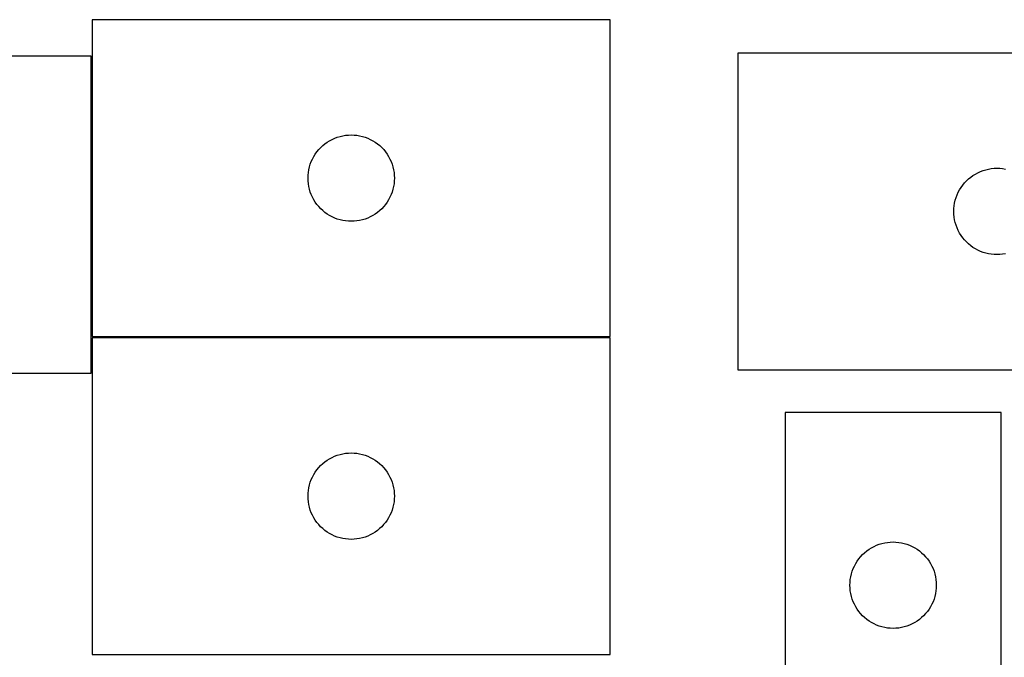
# Model space of a CAD drawing. Header units: millimetres. Extents: x 7 to 1243, y 7 to 1473.
# Tile 25 of 26: x 846 to 1051, y 1340 to 1473. Entities that reach past the tile are written whole.
import ezdxf

# ---------------------------------------------------------------- set-up
doc = ezdxf.new("R2010")
doc.units = ezdxf.units.MM
doc.layers.add('CUT', color=7, linetype='CONTINUOUS', true_color=0x000000)

msp = doc.modelspace()

# ---------------------------------------------------------------- linework, layer by layer
at = {"layer": 'CUT'}
for p, q in [((968.944211, 1473.095767), (860.944211, 1473.095767)), ((860.944211, 1473.095767), (860.944211, 1407.095767)), ((968.944211, 1407.095767), (968.944211, 1473.095767)), ((860.727414, 1465.487857), (752.727414, 1465.487857)), ((860.727414, 1399.487857), (860.727414, 1465.487857)), ((1103.519071, 1466.156558), (995.519071, 1466.156558)), ((995.519071, 1466.156558), (995.519071, 1400.156558)), ((912.051256, 1448.618138), (912.61484, 1448.789099)), ((912.61484, 1448.789099), (913.188398, 1448.922834)), ((913.188398, 1448.922834), (913.769475, 1449.01877)), ((913.769475, 1449.01877), (914.355583, 1449.076497)), ((914.355583, 1449.076497), (914.944211, 1449.095767)), ((914.944211, 1449.095767), (915.532839, 1449.076497)), ((915.532839, 1449.076497), (916.118947, 1449.01877)), ((916.118947, 1449.01877), (916.700024, 1448.922834)), ((916.700024, 1448.922834), (917.273582, 1448.789099)), ((917.273582, 1448.789099), (917.837166, 1448.618138)), ((908.58025, 1446.459728), (909.010099, 1446.862325)), ((909.010099, 1446.862325), (909.465358, 1447.235947)), ((909.465358, 1447.235947), (909.944079, 1447.578993)), ((909.944079, 1447.578993), (910.444211, 1447.889995)), ((910.444211, 1447.889995), (910.963613, 1448.167621)), ((910.963613, 1448.167621), (911.50006, 1448.410682)), ((911.50006, 1448.410682), (912.051256, 1448.618138)), ((917.837166, 1448.618138), (918.388362, 1448.410682)), ((918.388362, 1448.410682), (918.924809, 1448.167621)), ((918.924809, 1448.167621), (919.444211, 1447.889995)), ((919.444211, 1447.889995), (919.944343, 1447.578993)), ((919.944343, 1447.578993), (920.423064, 1447.235947)), ((920.423064, 1447.235947), (920.878323, 1446.862325)), ((920.878323, 1446.862325), (921.308172, 1446.459728)), ((906.872356, 1444.076365), (907.149982, 1444.595767)), ((907.149982, 1444.595767), (907.460985, 1445.095899)), ((907.460985, 1445.095899), (907.804031, 1445.57462)), ((907.804031, 1445.57462), (908.177653, 1446.029879)), ((908.177653, 1446.029879), (908.58025, 1446.459728)), ((921.308172, 1446.459728), (921.710769, 1446.029879)), ((921.710769, 1446.029879), (922.084391, 1445.57462)), ((922.084391, 1445.57462), (922.427438, 1445.095899)), ((922.427438, 1445.095899), (922.73844, 1444.595767)), ((922.73844, 1444.595767), (923.016066, 1444.076365)), ((906.250879, 1442.425138), (906.42184, 1442.988722)), ((906.42184, 1442.988722), (906.629295, 1443.539918)), ((906.629295, 1443.539918), (906.872356, 1444.076365)), ((923.016066, 1444.076365), (923.259127, 1443.539918)), ((923.259127, 1443.539918), (923.466582, 1442.988722)), ((923.466582, 1442.988722), (923.637544, 1442.425138)), ((905.944211, 1440.095767), (905.963481, 1440.684395)), ((905.963481, 1440.684395), (906.021207, 1441.270502)), ((906.021207, 1441.270502), (906.117144, 1441.85158)), ((906.117144, 1441.85158), (906.250879, 1442.425138)), ((923.637544, 1442.425138), (923.771279, 1441.85158)), ((923.771279, 1441.85158), (923.867215, 1441.270502)), ((923.867215, 1441.270502), (923.924941, 1440.684395)), ((923.924941, 1440.684395), (923.944211, 1440.095767)), ((1044.040218, 1440.296738), (1044.518939, 1440.639784)), ((1044.518939, 1440.639784), (1045.019071, 1440.950786)), ((1045.019071, 1440.950786), (1045.538472, 1441.228412)), ((1045.538472, 1441.228412), (1046.07492, 1441.471474)), ((1046.07492, 1441.471474), (1046.626116, 1441.678929)), ((1046.626116, 1441.678929), (1047.189699, 1441.84989)), ((1047.189699, 1441.84989), (1047.763258, 1441.983625)), ((1047.763258, 1441.983625), (1048.344335, 1442.079561)), ((1048.344335, 1442.079561), (1048.930443, 1442.137288)), ((1048.930443, 1442.137288), (1049.519071, 1442.156558)), ((1049.519071, 1442.156558), (1050.107699, 1442.137288)), ((1050.107699, 1442.137288), (1050.693806, 1442.079561)), ((1050.693806, 1442.079561), (1051.274884, 1441.983625)), ((905.963481, 1439.507139), (905.944211, 1440.095767)), ((906.021207, 1438.921031), (905.963481, 1439.507139)), ((906.117144, 1438.339954), (906.021207, 1438.921031)), ((923.867215, 1438.921031), (923.771279, 1438.339954)), ((923.924941, 1439.507139), (923.867215, 1438.921031)), ((923.944211, 1440.095767), (923.924941, 1439.507139)), ((1042.035844, 1438.15669), (1042.378891, 1438.635411)), ((1042.378891, 1438.635411), (1042.752512, 1439.09067)), ((1042.752512, 1439.09067), (1043.15511, 1439.520519)), ((1043.15511, 1439.520519), (1043.584958, 1439.923116)), ((1043.584958, 1439.923116), (1044.040218, 1440.296738)), ((906.250879, 1437.766395), (906.117144, 1438.339954)), ((906.42184, 1437.202812), (906.250879, 1437.766395)), ((906.629295, 1436.651616), (906.42184, 1437.202812)), ((906.872356, 1436.115168), (906.629295, 1436.651616)), ((923.259127, 1436.651616), (923.016066, 1436.115168)), ((923.466582, 1437.202812), (923.259127, 1436.651616)), ((923.637544, 1437.766395), (923.466582, 1437.202812)), ((923.771279, 1438.339954), (923.637544, 1437.766395)), ((1040.9967, 1436.049513), (1041.204155, 1436.600709)), ((1041.204155, 1436.600709), (1041.447216, 1437.137156)), ((1041.447216, 1437.137156), (1041.724842, 1437.656558)), ((1041.724842, 1437.656558), (1042.035844, 1438.15669)), ((907.149982, 1435.595767), (906.872356, 1436.115168)), ((907.460985, 1435.095635), (907.149982, 1435.595767)), ((907.804031, 1434.616914), (907.460985, 1435.095635)), ((908.177653, 1434.161654), (907.804031, 1434.616914)), ((922.084391, 1434.616914), (921.710769, 1434.161654)), ((922.427438, 1435.095635), (922.084391, 1434.616914)), ((922.73844, 1435.595767), (922.427438, 1435.095635)), ((923.016066, 1436.115168), (922.73844, 1435.595767)), ((1040.53834, 1433.745186), (1040.596067, 1434.331293)), ((1040.596067, 1434.331293), (1040.692003, 1434.912371)), ((1040.692003, 1434.912371), (1040.825738, 1435.485929)), ((1040.825738, 1435.485929), (1040.9967, 1436.049513)), ((908.58025, 1433.731806), (908.177653, 1434.161654)), ((909.010099, 1433.329208), (908.58025, 1433.731806)), ((909.465358, 1432.955587), (909.010099, 1433.329208)), ((909.944079, 1432.61254), (909.465358, 1432.955587)), ((910.444211, 1432.301538), (909.944079, 1432.61254)), ((910.963613, 1432.023912), (910.444211, 1432.301538)), ((919.444211, 1432.301538), (918.924809, 1432.023912)), ((919.944343, 1432.61254), (919.444211, 1432.301538)), ((920.423064, 1432.955587), (919.944343, 1432.61254)), ((920.878323, 1433.329208), (920.423064, 1432.955587)), ((921.308172, 1433.731806), (920.878323, 1433.329208)), ((921.710769, 1434.161654), (921.308172, 1433.731806)), ((1040.519071, 1433.156558), (1040.53834, 1433.745186)), ((1040.53834, 1432.56793), (1040.519071, 1433.156558)), ((1040.596067, 1431.981822), (1040.53834, 1432.56793)), ((911.50006, 1431.780851), (910.963613, 1432.023912)), ((912.051256, 1431.573396), (911.50006, 1431.780851)), ((912.61484, 1431.402434), (912.051256, 1431.573396)), ((913.188398, 1431.268699), (912.61484, 1431.402434)), ((913.769475, 1431.172763), (913.188398, 1431.268699)), ((914.355583, 1431.115036), (913.769475, 1431.172763)), ((914.944211, 1431.095767), (914.355583, 1431.115036)), ((915.532839, 1431.115036), (914.944211, 1431.095767)), ((916.118947, 1431.172763), (915.532839, 1431.115036)), ((916.700024, 1431.268699), (916.118947, 1431.172763)), ((917.273582, 1431.402434), (916.700024, 1431.268699)), ((917.837166, 1431.573396), (917.273582, 1431.402434)), ((918.388362, 1431.780851), (917.837166, 1431.573396)), ((918.924809, 1432.023912), (918.388362, 1431.780851)), ((1040.692003, 1431.400745), (1040.596067, 1431.981822)), ((1040.825738, 1430.827186), (1040.692003, 1431.400745)), ((1040.9967, 1430.263603), (1040.825738, 1430.827186)), ((1041.204155, 1429.712407), (1040.9967, 1430.263603)), ((1041.447216, 1429.17596), (1041.204155, 1429.712407)), ((1041.724842, 1428.656558), (1041.447216, 1429.17596)), ((1042.035844, 1428.156426), (1041.724842, 1428.656558)), ((1042.378891, 1427.677705), (1042.035844, 1428.156426)), ((1042.752512, 1427.222445), (1042.378891, 1427.677705)), ((1043.15511, 1426.792597), (1042.752512, 1427.222445)), ((1043.584958, 1426.389999), (1043.15511, 1426.792597)), ((1044.040218, 1426.016378), (1043.584958, 1426.389999)), ((1044.518939, 1425.673331), (1044.040218, 1426.016378)), ((1045.019071, 1425.362329), (1044.518939, 1425.673331)), ((1045.538472, 1425.084703), (1045.019071, 1425.362329)), ((1046.07492, 1424.841642), (1045.538472, 1425.084703)), ((1046.626116, 1424.634187), (1046.07492, 1424.841642)), ((1047.189699, 1424.463225), (1046.626116, 1424.634187)), ((1047.763258, 1424.32949), (1047.189699, 1424.463225)), ((1048.344335, 1424.233554), (1047.763258, 1424.32949)), ((1048.930443, 1424.175827), (1048.344335, 1424.233554)), ((1049.519071, 1424.156558), (1048.930443, 1424.175827)), ((1050.107699, 1424.175827), (1049.519071, 1424.156558)), ((1050.693806, 1424.233554), (1050.107699, 1424.175827)), ((1051.274884, 1424.32949), (1050.693806, 1424.233554)), ((968.939298, 1406.854312), (860.939298, 1406.854312)), ((860.939298, 1406.854312), (860.939298, 1340.854312)), ((860.944211, 1407.095767), (968.944211, 1407.095767)), ((968.939298, 1340.854312), (968.939298, 1406.854312)), ((752.727414, 1399.487857), (860.727414, 1399.487857)), ((995.519071, 1400.156558), (1103.519071, 1400.156558)), ((1050.376477, 1391.306461), (1005.376477, 1391.306461)), ((1005.376477, 1391.306461), (1005.376477, 1271.306461)), ((1050.376477, 1211.306461), (1050.376477, 1391.306461)), ((909.005185, 1380.62087), (909.460445, 1380.994492)), ((909.460445, 1380.994492), (909.939166, 1381.337538)), ((909.939166, 1381.337538), (910.439298, 1381.64854)), ((910.439298, 1381.64854), (910.9587, 1381.926166)), ((910.9587, 1381.926166), (911.495147, 1382.169227)), ((911.495147, 1382.169227), (912.046343, 1382.376683)), ((912.046343, 1382.376683), (912.609926, 1382.547644)), ((912.609926, 1382.547644), (913.183485, 1382.681379)), ((913.183485, 1382.681379), (913.764562, 1382.777315)), ((913.764562, 1382.777315), (914.35067, 1382.835042)), ((914.35067, 1382.835042), (914.939298, 1382.854312)), ((914.939298, 1382.854312), (915.527926, 1382.835042)), ((915.527926, 1382.835042), (916.114033, 1382.777315)), ((916.114033, 1382.777315), (916.695111, 1382.681379)), ((916.695111, 1382.681379), (917.268669, 1382.547644)), ((917.268669, 1382.547644), (917.832253, 1382.376683)), ((917.832253, 1382.376683), (918.383449, 1382.169227)), ((918.383449, 1382.169227), (918.919896, 1381.926166)), ((918.919896, 1381.926166), (919.439298, 1381.64854)), ((919.439298, 1381.64854), (919.93943, 1381.337538)), ((919.93943, 1381.337538), (920.418151, 1380.994492)), ((920.418151, 1380.994492), (920.87341, 1380.62087)), ((907.456071, 1378.854444), (907.799118, 1379.333164)), ((907.799118, 1379.333164), (908.172739, 1379.788424)), ((908.172739, 1379.788424), (908.575337, 1380.218273)), ((908.575337, 1380.218273), (909.005185, 1380.62087)), ((920.87341, 1380.62087), (921.303259, 1380.218273)), ((921.303259, 1380.218273), (921.705856, 1379.788424)), ((921.705856, 1379.788424), (922.079478, 1379.333164)), ((922.079478, 1379.333164), (922.422524, 1378.854444)), ((906.416927, 1376.747267), (906.624382, 1377.298463)), ((906.624382, 1377.298463), (906.867443, 1377.83491)), ((906.867443, 1377.83491), (907.145069, 1378.354312)), ((907.145069, 1378.354312), (907.456071, 1378.854444)), ((922.422524, 1378.854444), (922.733526, 1378.354312)), ((922.733526, 1378.354312), (923.011152, 1377.83491)), ((923.011152, 1377.83491), (923.254214, 1377.298463)), ((923.254214, 1377.298463), (923.461669, 1376.747267)), ((905.958567, 1374.44294), (906.016294, 1375.029047)), ((906.016294, 1375.029047), (906.11223, 1375.610125)), ((906.11223, 1375.610125), (906.245965, 1376.183683)), ((906.245965, 1376.183683), (906.416927, 1376.747267)), ((923.461669, 1376.747267), (923.63263, 1376.183683)), ((923.63263, 1376.183683), (923.766365, 1375.610125)), ((923.766365, 1375.610125), (923.862302, 1375.029047)), ((923.862302, 1375.029047), (923.920028, 1374.44294)), ((905.939298, 1373.854312), (905.958567, 1374.44294)), ((905.958567, 1373.265683), (905.939298, 1373.854312)), ((906.016294, 1372.679576), (905.958567, 1373.265683)), ((923.920028, 1373.265683), (923.862302, 1372.679576)), ((923.920028, 1374.44294), (923.939298, 1373.854312)), ((923.939298, 1373.854312), (923.920028, 1373.265683)), ((906.11223, 1372.098499), (906.016294, 1372.679576)), ((906.245965, 1371.52494), (906.11223, 1372.098499)), ((906.416927, 1370.961356), (906.245965, 1371.52494)), ((906.624382, 1370.410161), (906.416927, 1370.961356)), ((923.461669, 1370.961356), (923.254214, 1370.410161)), ((923.63263, 1371.52494), (923.461669, 1370.961356)), ((923.766365, 1372.098499), (923.63263, 1371.52494)), ((923.862302, 1372.679576), (923.766365, 1372.098499)), ((906.867443, 1369.873713), (906.624382, 1370.410161)), ((907.145069, 1369.354312), (906.867443, 1369.873713)), ((907.456071, 1368.85418), (907.145069, 1369.354312)), ((907.799118, 1368.375459), (907.456071, 1368.85418)), ((922.422524, 1368.85418), (922.079478, 1368.375459)), ((922.733526, 1369.354312), (922.422524, 1368.85418)), ((923.011152, 1369.873713), (922.733526, 1369.354312)), ((923.254214, 1370.410161), (923.011152, 1369.873713)), ((908.172739, 1367.920199), (907.799118, 1368.375459)), ((908.575337, 1367.490351), (908.172739, 1367.920199)), ((909.005185, 1367.087753), (908.575337, 1367.490351)), ((909.460445, 1366.714132), (909.005185, 1367.087753)), ((909.939166, 1366.371085), (909.460445, 1366.714132)), ((920.418151, 1366.714132), (919.93943, 1366.371085)), ((920.87341, 1367.087753), (920.418151, 1366.714132)), ((921.303259, 1367.490351), (920.87341, 1367.087753)), ((921.705856, 1367.920199), (921.303259, 1367.490351)), ((922.079478, 1368.375459), (921.705856, 1367.920199)), ((910.439298, 1366.060083), (909.939166, 1366.371085)), ((910.9587, 1365.782457), (910.439298, 1366.060083)), ((911.495147, 1365.539396), (910.9587, 1365.782457)), ((912.046343, 1365.33194), (911.495147, 1365.539396)), ((912.609926, 1365.160979), (912.046343, 1365.33194)), ((913.183485, 1365.027244), (912.609926, 1365.160979)), ((913.764562, 1364.931308), (913.183485, 1365.027244)), ((914.35067, 1364.873581), (913.764562, 1364.931308)), ((914.939298, 1364.854312), (914.35067, 1364.873581)), ((915.527926, 1364.873581), (914.939298, 1364.854312)), ((916.114033, 1364.931308), (915.527926, 1364.873581)), ((916.695111, 1365.027244), (916.114033, 1364.931308)), ((917.268669, 1365.160979), (916.695111, 1365.027244)), ((917.832253, 1365.33194), (917.268669, 1365.160979)), ((918.383449, 1365.539396), (917.832253, 1365.33194)), ((918.919896, 1365.782457), (918.383449, 1365.539396)), ((919.439298, 1366.060083), (918.919896, 1365.782457)), ((919.93943, 1366.371085), (919.439298, 1366.060083)), ((1022.397624, 1362.446641), (1022.876345, 1362.789687)), ((1022.876345, 1362.789687), (1023.376477, 1363.100689)), ((1023.376477, 1363.100689), (1023.895879, 1363.378315)), ((1023.895879, 1363.378315), (1024.432326, 1363.621376)), ((1024.432326, 1363.621376), (1024.983522, 1363.828832)), ((1024.983522, 1363.828832), (1025.547106, 1363.999793)), ((1025.547106, 1363.999793), (1026.120664, 1364.133528)), ((1026.120664, 1364.133528), (1026.701741, 1364.229464)), ((1026.701741, 1364.229464), (1027.287849, 1364.287191)), ((1027.287849, 1364.287191), (1027.876477, 1364.306461)), ((1027.876477, 1364.306461), (1028.465105, 1364.287191)), ((1028.465105, 1364.287191), (1029.051213, 1364.229464)), ((1029.051213, 1364.229464), (1029.63229, 1364.133528)), ((1029.63229, 1364.133528), (1030.205848, 1363.999793)), ((1030.205848, 1363.999793), (1030.769432, 1363.828832)), ((1030.769432, 1363.828832), (1031.320628, 1363.621376)), ((1031.320628, 1363.621376), (1031.857075, 1363.378315)), ((1031.857075, 1363.378315), (1032.376477, 1363.100689)), ((1032.376477, 1363.100689), (1032.876609, 1362.789687)), ((1032.876609, 1362.789687), (1033.35533, 1362.446641)), ((1020.39325, 1360.306593), (1020.736297, 1360.785314)), ((1020.736297, 1360.785314), (1021.109919, 1361.240573)), ((1021.109919, 1361.240573), (1021.512516, 1361.670422)), ((1021.512516, 1361.670422), (1021.942365, 1362.073019)), ((1021.942365, 1362.073019), (1022.397624, 1362.446641)), ((1033.35533, 1362.446641), (1033.810589, 1362.073019)), ((1033.810589, 1362.073019), (1034.240438, 1361.670422)), ((1034.240438, 1361.670422), (1034.643035, 1361.240573)), ((1034.643035, 1361.240573), (1035.016657, 1360.785314)), ((1035.016657, 1360.785314), (1035.359703, 1360.306593)), ((1019.354106, 1358.199416), (1019.561561, 1358.750612)), ((1019.561561, 1358.750612), (1019.804622, 1359.287059)), ((1019.804622, 1359.287059), (1020.082248, 1359.806461)), ((1020.082248, 1359.806461), (1020.39325, 1360.306593)), ((1035.359703, 1360.306593), (1035.670706, 1359.806461)), ((1035.670706, 1359.806461), (1035.948332, 1359.287059)), ((1035.948332, 1359.287059), (1036.191393, 1358.750612)), ((1036.191393, 1358.750612), (1036.398848, 1358.199416)), ((1018.895747, 1355.895089), (1018.953473, 1356.481196)), ((1018.953473, 1356.481196), (1019.049409, 1357.062274)), ((1019.049409, 1357.062274), (1019.183144, 1357.635832)), ((1019.183144, 1357.635832), (1019.354106, 1358.199416)), ((1036.398848, 1358.199416), (1036.569809, 1357.635832)), ((1036.569809, 1357.635832), (1036.703544, 1357.062274)), ((1036.703544, 1357.062274), (1036.799481, 1356.481196)), ((1036.799481, 1356.481196), (1036.857207, 1355.895089)), ((1018.876477, 1355.306461), (1018.895747, 1355.895089)), ((1018.895747, 1354.717833), (1018.876477, 1355.306461)), ((1018.953473, 1354.131725), (1018.895747, 1354.717833)), ((1036.857207, 1354.717833), (1036.799481, 1354.131725)), ((1036.857207, 1355.895089), (1036.876477, 1355.306461)), ((1036.876477, 1355.306461), (1036.857207, 1354.717833)), ((1019.049409, 1353.550648), (1018.953473, 1354.131725)), ((1019.183144, 1352.977089), (1019.049409, 1353.550648)), ((1019.354106, 1352.413506), (1019.183144, 1352.977089)), ((1019.561561, 1351.86231), (1019.354106, 1352.413506)), ((1036.398848, 1352.413506), (1036.191393, 1351.86231)), ((1036.569809, 1352.977089), (1036.398848, 1352.413506)), ((1036.703544, 1353.550648), (1036.569809, 1352.977089)), ((1036.799481, 1354.131725), (1036.703544, 1353.550648)), ((1019.804622, 1351.325862), (1019.561561, 1351.86231)), ((1020.082248, 1350.806461), (1019.804622, 1351.325862)), ((1020.39325, 1350.306329), (1020.082248, 1350.806461)), ((1020.736297, 1349.827608), (1020.39325, 1350.306329)), ((1035.359703, 1350.306329), (1035.016657, 1349.827608)), ((1035.670706, 1350.806461), (1035.359703, 1350.306329)), ((1035.948332, 1351.325862), (1035.670706, 1350.806461)), ((1036.191393, 1351.86231), (1035.948332, 1351.325862)), ((1021.109919, 1349.372348), (1020.736297, 1349.827608)), ((1021.512516, 1348.9425), (1021.109919, 1349.372348)), ((1021.942365, 1348.539902), (1021.512516, 1348.9425)), ((1022.397624, 1348.166281), (1021.942365, 1348.539902)), ((1022.876345, 1347.823234), (1022.397624, 1348.166281)), ((1033.35533, 1348.166281), (1032.876609, 1347.823234)), ((1033.810589, 1348.539902), (1033.35533, 1348.166281)), ((1034.240438, 1348.9425), (1033.810589, 1348.539902)), ((1034.643035, 1349.372348), (1034.240438, 1348.9425)), ((1035.016657, 1349.827608), (1034.643035, 1349.372348)), ((1023.376477, 1347.512232), (1022.876345, 1347.823234)), ((1023.895879, 1347.234606), (1023.376477, 1347.512232)), ((1024.432326, 1346.991545), (1023.895879, 1347.234606)), ((1024.983522, 1346.78409), (1024.432326, 1346.991545)), ((1025.547106, 1346.613128), (1024.983522, 1346.78409)), ((1026.120664, 1346.479393), (1025.547106, 1346.613128)), ((1026.701741, 1346.383457), (1026.120664, 1346.479393)), ((1027.287849, 1346.32573), (1026.701741, 1346.383457)), ((1027.876477, 1346.306461), (1027.287849, 1346.32573)), ((1028.465105, 1346.32573), (1027.876477, 1346.306461)), ((1029.051213, 1346.383457), (1028.465105, 1346.32573)), ((1029.63229, 1346.479393), (1029.051213, 1346.383457)), ((1030.205848, 1346.613128), (1029.63229, 1346.479393)), ((1030.769432, 1346.78409), (1030.205848, 1346.613128)), ((1031.320628, 1346.991545), (1030.769432, 1346.78409)), ((1031.857075, 1347.234606), (1031.320628, 1346.991545)), ((1032.376477, 1347.512232), (1031.857075, 1347.234606)), ((1032.876609, 1347.823234), (1032.376477, 1347.512232)), ((860.939298, 1340.854312), (968.939298, 1340.854312))]:
    msp.add_line(p, q, dxfattribs=at)

doc.saveas('drawing.dxf')
